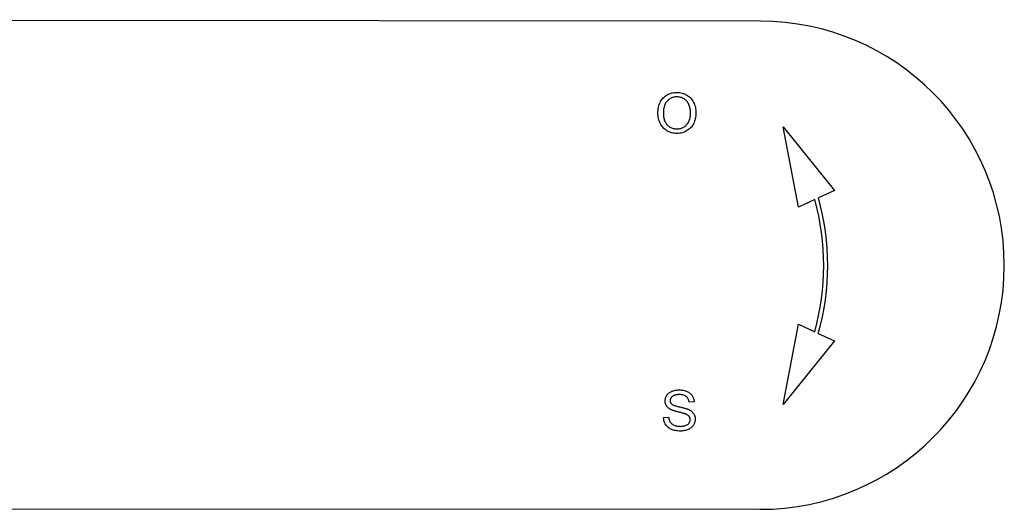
# Model space of a CAD drawing. Header units: millimetres. Extents: x 180 to 491, y 4 to 406.
# Tile 16 of 16: x 332 to 381, y 347 to 372. Entities that reach past the tile are written whole.
import ezdxf

# ---------------------------------------------------------------- set-up
doc = ezdxf.new("R2010")
doc.units = ezdxf.units.MM
doc.layers.add('DETAIL', color=2, linetype='Continuous')

msp = doc.modelspace()

# ---------------------------------------------------------------- linework, layer by layer
at = {"layer": 'DETAIL'}
for p, q in [((368.857, 372.073), (278.457, 372.148)), ((370.013, 366.752), (372.597, 363.539)), ((370.781, 362.701), (370.013, 366.752)), ((372.597, 363.539), (371.783, 363.163)), ((371.599, 363.079), (370.781, 362.701)), ((370.002, 352.752), (370.778, 356.801)), ((370.778, 356.801), (371.594, 356.423)), ((371.777, 356.338), (372.592, 355.96)), ((372.592, 355.96), (370.002, 352.752)), ((365.517, 352.889), (365.264, 352.869)), ((363.983, 352.096), (364.233, 352.117)), ((278.436, 347.548), (368.836, 347.473))]:
    msp.add_line(p, q, dxfattribs=at)
at = {"layer": 'DETAIL', "flags": 128}
for points in [[(363.696, 367.424), (363.698, 367.506), (363.704, 367.584), (363.713, 367.66), (363.726, 367.733), (363.743, 367.802), (363.764, 367.868), (363.788, 367.932), (363.816, 367.992), (363.847, 368.05), (363.883, 368.104), (363.922, 368.156), (363.965, 368.204), (364.01, 368.249), (364.058, 368.29), (364.108, 368.327), (364.16, 368.36), (364.215, 368.389), (364.271, 368.415), (364.33, 368.436), (364.39, 368.454), (364.453, 368.467), (364.518, 368.477), (364.585, 368.483), (364.655, 368.485)], [(364.656, 368.257), (364.61, 368.256), (364.565, 368.252), (364.521, 368.245), (364.478, 368.236), (364.436, 368.224), (364.395, 368.209), (364.355, 368.192), (364.317, 368.172), (364.279, 368.149), (364.242, 368.124), (364.207, 368.096), (364.173, 368.065), (364.14, 368.031), (364.111, 367.994), (364.084, 367.952), (364.06, 367.908), (364.039, 367.86), (364.02, 367.808), (364.005, 367.752), (363.992, 367.693), (363.982, 367.631), (363.975, 367.564), (363.971, 367.495), (363.969, 367.421)], [(364.655, 368.485), (364.723, 368.482), (364.79, 368.476), (364.855, 368.466), (364.918, 368.451), (364.98, 368.432), (365.04, 368.41), (365.098, 368.383), (365.155, 368.352), (365.209, 368.317), (365.259, 368.279), (365.306, 368.237), (365.35, 368.193), (365.391, 368.145), (365.429, 368.094), (365.463, 368.04), (365.493, 367.982), (365.521, 367.922), (365.544, 367.86), (365.564, 367.796), (365.581, 367.73), (365.593, 367.662), (365.602, 367.592), (365.608, 367.52), (365.61, 367.446)], [(365.337, 367.449), (365.336, 367.509), (365.332, 367.567), (365.325, 367.623), (365.316, 367.677), (365.305, 367.73), (365.291, 367.78), (365.274, 367.829), (365.255, 367.875), (365.233, 367.919), (365.209, 367.961), (365.182, 368), (365.153, 368.037), (365.122, 368.071), (365.088, 368.102), (365.052, 368.131), (365.013, 368.157), (364.973, 368.181), (364.931, 368.201), (364.889, 368.218), (364.844, 368.232), (364.799, 368.243), (364.753, 368.251), (364.705, 368.256), (364.656, 368.257)], [(364.653, 366.416), (364.583, 366.418), (364.515, 366.425), (364.449, 366.435), (364.385, 366.45), (364.322, 366.47), (364.262, 366.493), (364.204, 366.521), (364.147, 366.553), (364.093, 366.589), (364.043, 366.627), (363.995, 366.669), (363.952, 366.714), (363.911, 366.762), (363.874, 366.813), (363.841, 366.868), (363.81, 366.925), (363.784, 366.984), (363.76, 367.045), (363.741, 367.106), (363.725, 367.168), (363.712, 367.231), (363.704, 367.294), (363.698, 367.359), (363.696, 367.424)], [(363.969, 367.421), (363.971, 367.362), (363.975, 367.305), (363.981, 367.25), (363.991, 367.197), (364.003, 367.147), (364.018, 367.098), (364.035, 367.052), (364.055, 367.007), (364.078, 366.965), (364.104, 366.925), (364.132, 366.887), (364.163, 366.852), (364.196, 366.818), (364.231, 366.788), (364.267, 366.76), (364.304, 366.736), (364.342, 366.714), (364.382, 366.695), (364.424, 366.679), (364.467, 366.666), (364.511, 366.656), (364.556, 366.649), (364.603, 366.645), (364.652, 366.643)], [(364.652, 366.643), (364.701, 366.645), (364.748, 366.649), (364.794, 366.656), (364.839, 366.666), (364.882, 366.679), (364.924, 366.695), (364.964, 366.714), (365.003, 366.736), (365.04, 366.761), (365.076, 366.788), (365.111, 366.819), (365.143, 366.852), (365.174, 366.888), (365.202, 366.927), (365.228, 366.968), (365.251, 367.012), (365.271, 367.058), (365.288, 367.106), (365.303, 367.157), (365.315, 367.211), (365.325, 367.266), (365.331, 367.325), (365.335, 367.386), (365.337, 367.449)], [(365.61, 367.446), (365.608, 367.371), (365.602, 367.298), (365.592, 367.227), (365.579, 367.158), (365.561, 367.091), (365.54, 367.026), (365.515, 366.963), (365.486, 366.902), (365.454, 366.844), (365.419, 366.79), (365.38, 366.739), (365.338, 366.691), (365.293, 366.648), (365.244, 366.608), (365.193, 366.572), (365.138, 366.539), (365.081, 366.51), (365.023, 366.485), (364.964, 366.464), (364.904, 366.447), (364.843, 366.433), (364.78, 366.424), (364.717, 366.418), (364.653, 366.416)], [(364.058, 352.936), (364.059, 352.973), (364.063, 353.01), (364.07, 353.047), (364.08, 353.083), (364.092, 353.118), (364.107, 353.152), (364.124, 353.186), (364.144, 353.219), (364.167, 353.251), (364.192, 353.281), (364.22, 353.309), (364.25, 353.334), (364.283, 353.358), (364.318, 353.38), (364.356, 353.4), (364.396, 353.419), (364.438, 353.435), (364.481, 353.448), (364.525, 353.46), (364.571, 353.47), (364.617, 353.477), (364.665, 353.483), (364.714, 353.486), (364.764, 353.487)], [(364.775, 353.254), (364.735, 353.253), (364.698, 353.251), (364.662, 353.248), (364.629, 353.244), (364.597, 353.238), (364.566, 353.232), (364.538, 353.224), (364.511, 353.215), (364.487, 353.204), (364.464, 353.192), (364.443, 353.18), (364.423, 353.165), (364.406, 353.15), (364.389, 353.135), (364.375, 353.119), (364.362, 353.103), (364.35, 353.086), (364.34, 353.068), (364.332, 353.05), (364.325, 353.032), (364.32, 353.013), (364.316, 352.994), (364.313, 352.974), (364.313, 352.954)], [(364.764, 353.487), (364.819, 353.486), (364.872, 353.482), (364.924, 353.477), (364.974, 353.469), (365.022, 353.459), (365.068, 353.446), (365.113, 353.432), (365.157, 353.415), (365.198, 353.396), (365.237, 353.375), (365.273, 353.351), (365.307, 353.326), (365.339, 353.299), (365.368, 353.269), (365.394, 353.237), (365.419, 353.204), (365.44, 353.168), (365.459, 353.131), (365.476, 353.094), (365.489, 353.055), (365.5, 353.015), (365.508, 352.974), (365.514, 352.932), (365.517, 352.889)], [(365.264, 352.869), (365.26, 352.9), (365.254, 352.93), (365.248, 352.958), (365.24, 352.986), (365.23, 353.012), (365.219, 353.036), (365.207, 353.059), (365.193, 353.081), (365.178, 353.102), (365.162, 353.122), (365.144, 353.14), (365.125, 353.156), (365.105, 353.172), (365.082, 353.186), (365.059, 353.199), (365.033, 353.21), (365.007, 353.22), (364.978, 353.229), (364.948, 353.237), (364.917, 353.243), (364.883, 353.247), (364.849, 353.251), (364.813, 353.253), (364.775, 353.254)], [(364.341, 352.501), (364.318, 352.514), (364.295, 352.527), (364.274, 352.541), (364.254, 352.555), (364.234, 352.57), (364.216, 352.585), (364.199, 352.601), (364.183, 352.617), (364.167, 352.634), (364.153, 352.651), (364.14, 352.669), (364.128, 352.687), (364.117, 352.706), (364.106, 352.725), (364.097, 352.744), (364.089, 352.764), (364.082, 352.784), (364.075, 352.805), (364.07, 352.826), (364.066, 352.847), (364.062, 352.869), (364.06, 352.891), (364.058, 352.913), (364.058, 352.936)], [(364.313, 352.954), (364.313, 352.945), (364.313, 352.936), (364.314, 352.927), (364.315, 352.919), (364.316, 352.91), (364.317, 352.902), (364.319, 352.894), (364.321, 352.886), (364.323, 352.878), (364.326, 352.87), (364.329, 352.862), (364.332, 352.855), (364.335, 352.848), (364.339, 352.84), (364.343, 352.833), (364.347, 352.826), (364.351, 352.819), (364.356, 352.813), (364.361, 352.806), (364.366, 352.8), (364.372, 352.793), (364.378, 352.787), (364.384, 352.781), (364.39, 352.775)], [(364.39, 352.775), (364.405, 352.764), (364.423, 352.752), (364.444, 352.741), (364.469, 352.729), (364.498, 352.717), (364.529, 352.705), (364.565, 352.694), (364.603, 352.682), (364.645, 352.67), (364.691, 352.657), (364.739, 352.645), (364.792, 352.633), (364.844, 352.621), (364.894, 352.609), (364.941, 352.598), (364.985, 352.586), (365.026, 352.575), (365.065, 352.564), (365.1, 352.554), (365.133, 352.543), (365.163, 352.533), (365.19, 352.524), (365.214, 352.514), (365.236, 352.505)], [(365.086, 352.276), (365.072, 352.282), (365.054, 352.288), (365.034, 352.294), (365.011, 352.301), (364.985, 352.309), (364.957, 352.317), (364.926, 352.325), (364.892, 352.334), (364.855, 352.344), (364.816, 352.354), (364.774, 352.364), (364.729, 352.375), (364.684, 352.386), (364.641, 352.397), (364.601, 352.408), (364.563, 352.418), (364.527, 352.429), (364.494, 352.44), (364.463, 352.45), (364.434, 352.46), (364.407, 352.471), (364.383, 352.481), (364.361, 352.491), (364.341, 352.501)], [(365.321, 351.994), (365.321, 352.01), (365.319, 352.025), (365.318, 352.04), (365.315, 352.054), (365.312, 352.069), (365.307, 352.082), (365.303, 352.096), (365.297, 352.109), (365.291, 352.122), (365.283, 352.135), (365.276, 352.147), (365.267, 352.159), (365.257, 352.17), (365.247, 352.181), (365.235, 352.192), (365.223, 352.203), (365.209, 352.213), (365.195, 352.223), (365.179, 352.233), (365.163, 352.242), (365.145, 352.251), (365.127, 352.26), (365.107, 352.268), (365.086, 352.276)], [(365.236, 352.505), (365.264, 352.491), (365.291, 352.477), (365.317, 352.462), (365.342, 352.446), (365.365, 352.43), (365.387, 352.413), (365.408, 352.396), (365.427, 352.378), (365.445, 352.359), (365.462, 352.34), (365.478, 352.321), (365.493, 352.3), (365.506, 352.279), (365.518, 352.258), (365.529, 352.236), (365.539, 352.214), (365.547, 352.191), (365.555, 352.168), (365.561, 352.144), (365.566, 352.119), (365.57, 352.094), (365.573, 352.069), (365.575, 352.043), (365.575, 352.017)], [(364.836, 351.418), (364.769, 351.419), (364.705, 351.423), (364.644, 351.429), (364.585, 351.438), (364.53, 351.449), (364.477, 351.463), (364.427, 351.479), (364.38, 351.498), (364.335, 351.519), (364.293, 351.542), (364.254, 351.569), (364.217, 351.597), (364.182, 351.628), (364.15, 351.661), (364.12, 351.697), (364.093, 351.736), (364.068, 351.776), (364.047, 351.818), (364.028, 351.861), (364.013, 351.905), (364.001, 351.951), (363.992, 351.998), (363.986, 352.046), (363.983, 352.096)], [(364.233, 352.117), (364.238, 352.08), (364.245, 352.045), (364.253, 352.011), (364.262, 351.98), (364.273, 351.95), (364.286, 351.921), (364.3, 351.895), (364.315, 351.87), (364.333, 351.846), (364.352, 351.824), (364.374, 351.803), (364.398, 351.783), (364.424, 351.764), (364.453, 351.746), (364.484, 351.73), (364.517, 351.714), (364.551, 351.7), (364.587, 351.688), (364.624, 351.678), (364.662, 351.669), (364.7, 351.663), (364.74, 351.658), (364.782, 351.655), (364.824, 351.654)], [(364.824, 351.654), (364.861, 351.655), (364.897, 351.657), (364.932, 351.661), (364.966, 351.666), (364.999, 351.672), (365.031, 351.68), (365.062, 351.689), (365.091, 351.699), (365.119, 351.711), (365.146, 351.724), (365.17, 351.738), (365.193, 351.752), (365.214, 351.768), (365.232, 351.785), (365.249, 351.803), (365.264, 351.823), (365.278, 351.842), (365.289, 351.863), (365.299, 351.883), (365.307, 351.905), (365.313, 351.926), (365.317, 351.948), (365.32, 351.971), (365.321, 351.994)], [(365.575, 352.017), (365.574, 351.977), (365.57, 351.938), (365.563, 351.899), (365.553, 351.861), (365.54, 351.824), (365.524, 351.787), (365.505, 351.751), (365.484, 351.716), (365.46, 351.681), (365.433, 351.649), (365.404, 351.619), (365.372, 351.59), (365.338, 351.564), (365.301, 351.539), (365.262, 351.517), (365.221, 351.496), (365.177, 351.478), (365.132, 351.462), (365.086, 351.449), (365.039, 351.438), (364.99, 351.429), (364.94, 351.423), (364.888, 351.419), (364.836, 351.418)]]:
    msp.add_lwpolyline(points, dxfattribs=at)
at = {"layer": 'DETAIL'}
for centre, radius, start, end in [((368.846, 359.773), 12.3, 269.9526, 89.9526), ((359.651, 359.761), 12.6, 344.237, 15.668), ((359.651, 359.761), 12.4, 344.3854, 15.52)]:
    msp.add_arc(centre, radius, start, end, dxfattribs=at)

doc.saveas('drawing.dxf')
